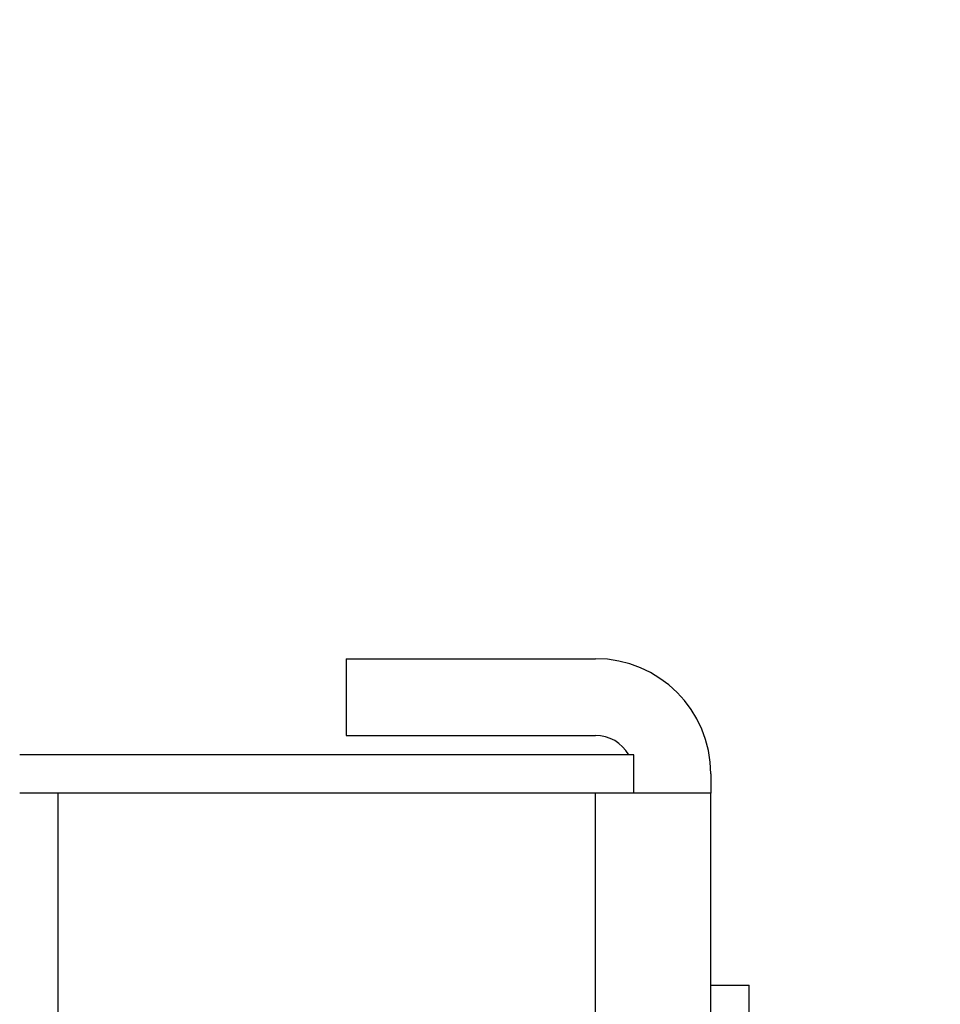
# Model space of a CAD drawing. Header units: millimetres. Extents: x -8500 to 4200, y 0 to 5940.
# Tile 208 of 256: x -1079 to -1055, y 702 to 728. Entities that reach past the tile are written whole.
import ezdxf

# ---------------------------------------------------------------- set-up
doc = ezdxf.new("R2010")
doc.units = ezdxf.units.MM
doc.layers.add('151', color=250, linetype='Continuous')

msp = doc.modelspace()

# ---------------------------------------------------------------- hatches: boundary and pattern name
at = {"layer": '151', "linetype": 'Continuous', "lineweight": -3}
h = msp.add_hatch(dxfattribs=at)
h.set_pattern_fill('ANSI31', color=256, scale=1.5, angle=89.9544, style=0)
h.set_pattern_definition([(134.954374, (-8500, 0), (-3.3702767, -3.3649133), [])])
edge = h.paths.add_edge_path(flags=0)
edge.add_line((-1031.017, 682.019), (-1079.857, 682.019))
edge.add_arc((-1079.857, 685.099), 3.08, 180, 270, ccw=False)
edge.add_line((-1082.937, 685.099), (-1082.937, 725.439))
edge.add_arc((-1084.517, 725.439), 1.58, 0, 90)
edge.add_line((-1084.517, 727.019), (-1092.47, 727.019))
edge.add_arc((-1092.47, 725.439), 1.58, 90, 185)
edge.add_line((-1094.044, 725.301), (-1093.445, 718.465))
edge.add_arc((-1095.687, 718.269), 2.25, -180, 5, ccw=False)
edge.add_line((-1097.937, 718.269), (-1097.937, 757.939))
edge.add_arc((-1094.857, 757.939), 3.08, 90, 180, ccw=False)
edge.add_line((-1094.857, 761.019), (-1084.517, 761.019))
edge.add_arc((-1084.517, 762.599), 1.58, 270, 360)
edge.add_line((-1082.937, 762.599), (-1082.937, 787.939))
edge.add_arc((-1079.857, 787.939), 3.08, 90, 180, ccw=False)
edge.add_line((-1079.857, 791.019), (-1059.017, 791.019))
edge.add_arc((-1059.017, 787.939), 3.08, 0, 90, ccw=False)
edge.add_line((-1055.937, 787.939), (-1055.937, 781.019))
edge.add_line((-1055.937, 781.019), (-1057.437, 781.019))
edge.add_line((-1057.437, 781.019), (-1057.437, 787.939))
edge.add_arc((-1059.017, 787.939), 1.58, 0, 90)
edge.add_line((-1059.017, 789.519), (-1079.857, 789.519))
edge.add_arc((-1079.857, 787.939), 1.58, 90, 180)
edge.add_line((-1081.437, 787.939), (-1081.437, 762.599))
edge.add_arc((-1084.517, 762.599), 3.08, 270, 360, ccw=False)
edge.add_line((-1084.517, 759.519), (-1094.857, 759.519))
edge.add_arc((-1094.857, 757.939), 1.58, 90, 180)
edge.add_line((-1096.437, 757.939), (-1096.437, 718.269))
edge.add_arc((-1095.687, 718.269), 0.75, 180, 365)
edge.add_line((-1094.94, 718.334), (-1095.538, 725.17))
edge.add_arc((-1092.47, 725.439), 3.08, 90, 185, ccw=False)
edge.add_line((-1092.47, 728.519), (-1084.517, 728.519))
edge.add_arc((-1084.517, 725.439), 3.08, 0, 90, ccw=False)
edge.add_line((-1081.437, 725.439), (-1081.437, 685.099))
edge.add_arc((-1079.857, 685.099), 1.58, 180, 270)
edge.add_line((-1079.857, 683.519), (-1031.017, 683.519))
edge.add_arc((-1031.017, 685.099), 1.58, 270, 360)
edge.add_line((-1029.437, 685.099), (-1029.437, 697.019))
edge.add_line((-1029.437, 697.019), (-1027.937, 697.019))
edge.add_line((-1027.937, 697.019), (-1027.937, 685.099))
edge.add_arc((-1031.017, 685.099), 3.08, 270, 360, ccw=False)

# ---------------------------------------------------------------- linework, layer by layer
for p, q in [((-1070.937, 711.019), (-1064.437, 711.019)), ((-1070.937, 711.019), (-1070.937, 709.019)), ((-1070.937, 709.019), (-1064.437, 709.019)), ((-1063.437, 708.519), (-1079.437, 708.519)), ((-1063.437, 707.519), (-1063.437, 708.519)), ((-1061.437, 708.019), (-1061.437, 707.519)), ((-1078.437, 707.519), (-1079.437, 707.519)), ((-1064.437, 707.519), (-1078.437, 707.519)), ((-1078.437, 687.519), (-1078.437, 707.519)), ((-1064.437, 683.519), (-1064.437, 707.519)), ((-1061.437, 707.519), (-1064.437, 707.519)), ((-1061.437, 683.519), (-1061.437, 707.519)), ((-1061.437, 702.519), (-1060.437, 702.519)), ((-1060.437, 699.11), (-1060.437, 702.519))]:
    msp.add_line(p, q, dxfattribs=at)
for radius, start in [(3, 0), (1, 30.0009)]:
    msp.add_arc((-1064.437, 708.019), radius, start, 90, dxfattribs=at)

doc.saveas('drawing.dxf')
